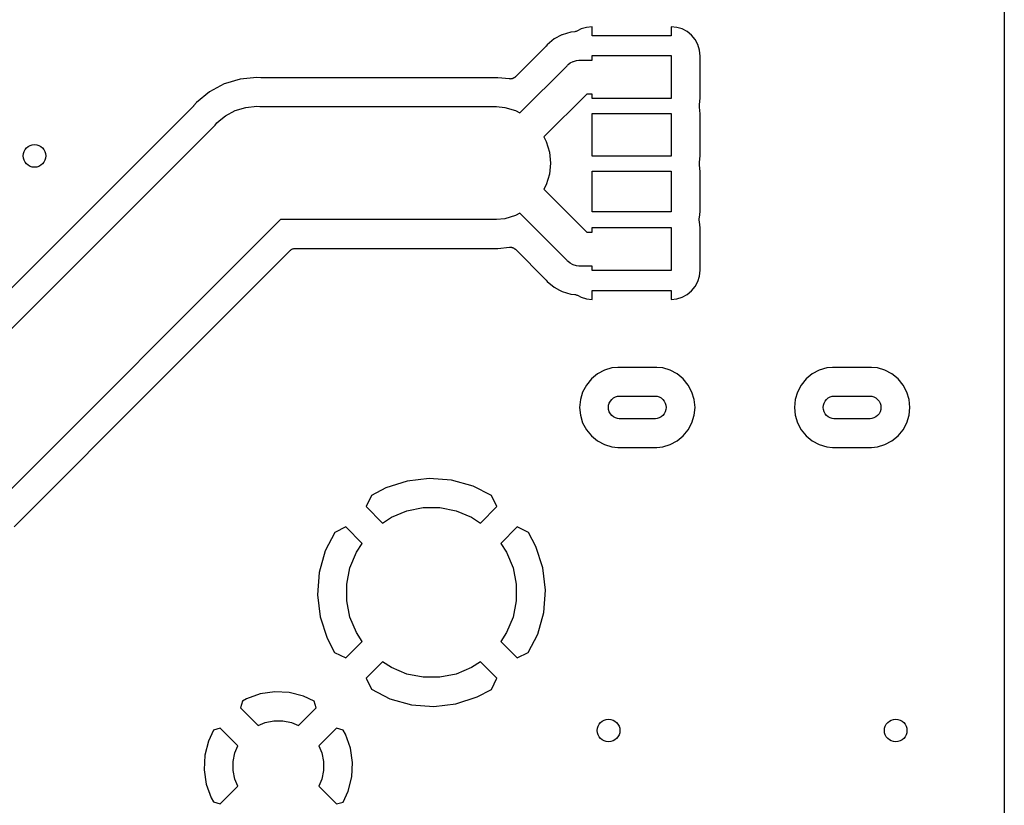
# Model space of a CAD drawing. Extents: x 0.02 to 3.88, y 0.02 to 3.88.
# Tile 8 of 45: x 3.19 to 3.88, y 0.75 to 1.29. Entities that reach past the tile are written whole.
import ezdxf

# ---------------------------------------------------------------- set-up
doc = ezdxf.new("R2010")
doc.units = 0
doc.header["$MEASUREMENT"] = 0
doc.layers.add('BLACK', color=7, linetype='CONTINUOUS')

msp = doc.modelspace()

# ---------------------------------------------------------------- linework, layer by layer
at = {"layer": 'BLACK', "linetype": 'CONTINUOUS'}
for p, q in [((3.87567, 3.65883), (3.87567, 0.238808)), ((3.5885, 1.2899), (3.58458, 1.28951)), ((3.5885, 1.28358), (3.5885, 1.2899)), ((3.64754, 1.28951), (3.64362, 1.2899)), ((3.64362, 1.2899), (3.64362, 1.28358)), ((3.56746, 1.2843), (3.56208, 1.28142)), ((3.56761, 1.28437), (3.56746, 1.2843)), ((3.56746, 1.2843), (3.56746, 1.2843)), ((3.57361, 1.28619), (3.56761, 1.28437)), ((3.57646, 1.28647), (3.57361, 1.28619)), ((3.57691, 1.28656), (3.57646, 1.28647)), ((3.57736, 1.28665), (3.57691, 1.28656)), ((3.57739, 1.28666), (3.57736, 1.28665)), ((3.57742, 1.28666), (3.57739, 1.28666)), ((3.57784, 1.28684), (3.57742, 1.28666)), ((3.57826, 1.28701), (3.57784, 1.28684)), ((3.57832, 1.28704), (3.57826, 1.28701)), ((3.57833, 1.28704), (3.57832, 1.28704)), ((3.57832, 1.28704), (3.57832, 1.28704)), ((3.57832, 1.28704), (3.57832, 1.28704)), ((3.58081, 1.28837), (3.57833, 1.28704)), ((3.58458, 1.28951), (3.58081, 1.28837)), ((3.64362, 1.28358), (3.5885, 1.28358)), ((3.65131, 1.28837), (3.64754, 1.28951)), ((3.65479, 1.28651), (3.65131, 1.28837)), ((3.65783, 1.28401), (3.65479, 1.28651)), ((3.66033, 1.28097), (3.65783, 1.28401)), ((3.55607, 1.27606), (3.53503, 1.25501)), ((3.5562, 1.27622), (3.55607, 1.27606)), ((3.55635, 1.27637), (3.5562, 1.27622)), ((3.5564, 1.27642), (3.55635, 1.27637)), ((3.55724, 1.27745), (3.5564, 1.27642)), ((3.56208, 1.28142), (3.55724, 1.27745)), ((3.66219, 1.27749), (3.66033, 1.28097)), ((3.66333, 1.27372), (3.66219, 1.27749)), ((3.5885, 1.26665), (3.5885, 1.2698)), ((3.5885, 1.2698), (3.64362, 1.2698)), ((3.64362, 1.2698), (3.64362, 1.23988)), ((3.66374, 1.26956), (3.66333, 1.27372)), ((3.66374, 1.24013), (3.66374, 1.26956)), ((3.53821, 1.22991), (3.57108, 1.26278)), ((3.57108, 1.26278), (3.57145, 1.26323)), ((3.57145, 1.26323), (3.57191, 1.26361)), ((3.57191, 1.26361), (3.57325, 1.26471)), ((3.57325, 1.26471), (3.5753, 1.26581)), ((3.5753, 1.26581), (3.57543, 1.26585)), ((3.57543, 1.26585), (3.57753, 1.26648)), ((3.57753, 1.26648), (3.57926, 1.26665)), ((3.57926, 1.26665), (3.57984, 1.26671)), ((3.57926, 1.26665), (3.57926, 1.26665)), ((3.57984, 1.26671), (3.58042, 1.26665)), ((3.58042, 1.26665), (3.5885, 1.26665)), ((3.33217, 1.25012), (3.32186, 1.2446)), ((3.33303, 1.25038), (3.33217, 1.25012)), ((3.34336, 1.25351), (3.33303, 1.25038)), ((3.355, 1.25466), (3.34336, 1.25351)), ((3.35767, 1.25439), (3.355, 1.25466)), ((3.35788, 1.25439), (3.35767, 1.25439)), ((3.35809, 1.25437), (3.35788, 1.25439)), ((3.35816, 1.25437), (3.35809, 1.25437)), ((3.52292, 1.25437), (3.35816, 1.25437)), ((3.531, 1.25357), (3.52292, 1.25437)), ((3.53122, 1.25357), (3.531, 1.25357)), ((3.53144, 1.25355), (3.53122, 1.25357)), ((3.53171, 1.25357), (3.53144, 1.25355)), ((3.53198, 1.25357), (3.53171, 1.25357)), ((3.53219, 1.25362), (3.53198, 1.25357)), ((3.53241, 1.25364), (3.53219, 1.25362)), ((3.53267, 1.25371), (3.53241, 1.25364)), ((3.53293, 1.25376), (3.53267, 1.25371)), ((3.53314, 1.25385), (3.53293, 1.25376)), ((3.53335, 1.25391), (3.53314, 1.25385)), ((3.53359, 1.25403), (3.53335, 1.25391)), ((3.53384, 1.25413), (3.53359, 1.25403)), ((3.53402, 1.25426), (3.53384, 1.25413)), ((3.53421, 1.25436), (3.53402, 1.25426)), ((3.53442, 1.25452), (3.53421, 1.25436)), ((3.53465, 1.25467), (3.53442, 1.25452)), ((3.53481, 1.25483), (3.53465, 1.25467)), ((3.53498, 1.25497), (3.53481, 1.25483)), ((3.53503, 1.25501), (3.53498, 1.25497)), ((3.32186, 1.2446), (3.31282, 1.23718)), ((3.58473, 1.24303), (3.55491, 1.21321)), ((3.5885, 1.24303), (3.58473, 1.24303)), ((3.5885, 1.23988), (3.5885, 1.24303)), ((3.31078, 1.23474), (3.10187, 1.02583)), ((3.31092, 1.23491), (3.31078, 1.23474)), ((3.31107, 1.23505), (3.31092, 1.23491)), ((3.31111, 1.23511), (3.31107, 1.23505)), ((3.31282, 1.23718), (3.31111, 1.23511)), ((3.64362, 1.23988), (3.5885, 1.23988)), ((3.66321, 1.23434), (3.66322, 1.2348)), ((3.66322, 1.23531), (3.66331, 1.23571)), ((3.66322, 1.23529), (3.66322, 1.23531)), ((3.66322, 1.23526), (3.66322, 1.23529)), ((3.66322, 1.2348), (3.66322, 1.23526)), ((3.66331, 1.23571), (3.66374, 1.24013)), ((3.32993, 1.22535), (3.33302, 1.22789)), ((3.33302, 1.22789), (3.33986, 1.23155)), ((3.33986, 1.23155), (3.34728, 1.2338)), ((3.34728, 1.2338), (3.355, 1.23456)), ((3.355, 1.23456), (3.35693, 1.23437)), ((3.35693, 1.23437), (3.52193, 1.23437)), ((3.52193, 1.23437), (3.52772, 1.2338)), ((3.52772, 1.2338), (3.53514, 1.23155)), ((3.53514, 1.23155), (3.53821, 1.22991)), ((3.5885, 1.19972), (3.5885, 1.22965)), ((3.5885, 1.22965), (3.64362, 1.22965)), ((3.64362, 1.22965), (3.64362, 1.19972)), ((3.66322, 1.23431), (3.66321, 1.23434)), ((3.66322, 1.23428), (3.66322, 1.23431)), ((3.66331, 1.23383), (3.66322, 1.23428)), ((3.66374, 1.2294), (3.66331, 1.23383)), ((3.66331, 1.23383), (3.66331, 1.23383)), ((3.66374, 1.19997), (3.66374, 1.2294)), ((3.10869, 1.00437), (3.32579, 1.22147)), ((3.32579, 1.22147), (3.32703, 1.22297)), ((3.32703, 1.22297), (3.32993, 1.22535)), ((3.55491, 1.21321), (3.55655, 1.21014)), ((3.55655, 1.21014), (3.5588, 1.20272)), ((3.5588, 1.20272), (3.55956, 1.195)), ((3.55956, 1.195), (3.5588, 1.18728)), ((3.64362, 1.19972), (3.5885, 1.19972)), ((3.66321, 1.19418), (3.66322, 1.19464)), ((3.66322, 1.19415), (3.66321, 1.19418)), ((3.66322, 1.19516), (3.66331, 1.19555)), ((3.66322, 1.19513), (3.66322, 1.19516)), ((3.66322, 1.1951), (3.66322, 1.19513)), ((3.66322, 1.19464), (3.66322, 1.1951)), ((3.66322, 1.19412), (3.66322, 1.19415)), ((3.66331, 1.19368), (3.66322, 1.19412)), ((3.66331, 1.19555), (3.66374, 1.19997)), ((3.66331, 1.19367), (3.66331, 1.19368)), ((3.66374, 1.18924), (3.66331, 1.19367)), ((3.5588, 1.18728), (3.55655, 1.17986)), ((3.5885, 1.16114), (3.5885, 1.18949)), ((3.5885, 1.18949), (3.64362, 1.18949)), ((3.64362, 1.18949), (3.64362, 1.16114)), ((3.66374, 1.16139), (3.66374, 1.18924)), ((3.55655, 1.17986), (3.55491, 1.17679)), ((3.55491, 1.17679), (3.58473, 1.14697)), ((3.53821, 1.16009), (3.53514, 1.15845)), ((3.57108, 1.12722), (3.53821, 1.16009)), ((3.64362, 1.16114), (3.5885, 1.16114)), ((3.66333, 1.15722), (3.66374, 1.16139)), ((3.37131, 1.15563), (3.16437, 0.948692)), ((3.52193, 1.15563), (3.37131, 1.15563)), ((3.52772, 1.1562), (3.52193, 1.15563)), ((3.53514, 1.15845), (3.52772, 1.1562)), ((3.66309, 1.15521), (3.6631, 1.15567)), ((3.6631, 1.15518), (3.66309, 1.15521)), ((3.6631, 1.15612), (3.66311, 1.15615)), ((3.6631, 1.15567), (3.6631, 1.15612)), ((3.6631, 1.15515), (3.6631, 1.15518)), ((3.66319, 1.1547), (3.6631, 1.15515)), ((3.66311, 1.15618), (3.6632, 1.15663)), ((3.66311, 1.15615), (3.66311, 1.15618)), ((3.66327, 1.15425), (3.66319, 1.1547)), ((3.6632, 1.15663), (3.66329, 1.15708)), ((3.66329, 1.15419), (3.66327, 1.15425)), ((3.66329, 1.15708), (3.66333, 1.15722)), ((3.66329, 1.15418), (3.66329, 1.15419)), ((3.66329, 1.15419), (3.66329, 1.15419)), ((3.66329, 1.15419), (3.66329, 1.15419)), ((3.66333, 1.15404), (3.66329, 1.15418)), ((3.66374, 1.14987), (3.66333, 1.15404)), ((3.58473, 1.14697), (3.5885, 1.14697)), ((3.5885, 1.14697), (3.5885, 1.15012)), ((3.5885, 1.15012), (3.64362, 1.15012)), ((3.64362, 1.15012), (3.64362, 1.1202)), ((3.66374, 1.12044), (3.66374, 1.14987)), ((3.27242, 1.02846), (3.37813, 1.13417)), ((3.37813, 1.13417), (3.37814, 1.13418)), ((3.37814, 1.13418), (3.37818, 1.13421)), ((3.37814, 1.13418), (3.37814, 1.13418)), ((3.37814, 1.13418), (3.37814, 1.13418)), ((3.37818, 1.13421), (3.37854, 1.1345)), ((3.37854, 1.1345), (3.3789, 1.13479)), ((3.3789, 1.13479), (3.37892, 1.13481)), ((3.37892, 1.13481), (3.37894, 1.13482)), ((3.37894, 1.13482), (3.37935, 1.13504)), ((3.37935, 1.13504), (3.37976, 1.13525)), ((3.37976, 1.13525), (3.37978, 1.13526)), ((3.37978, 1.13526), (3.37981, 1.13527)), ((3.37981, 1.13527), (3.38025, 1.1354)), ((3.38025, 1.1354), (3.38069, 1.13553)), ((3.38069, 1.13553), (3.38072, 1.13554)), ((3.38072, 1.13554), (3.38074, 1.13554)), ((3.38074, 1.13554), (3.3812, 1.13558)), ((3.3812, 1.13558), (3.38166, 1.13563)), ((3.38166, 1.13563), (3.52292, 1.13563)), ((3.52292, 1.13563), (3.531, 1.13643)), ((3.531, 1.13643), (3.53107, 1.13643)), ((3.53107, 1.13643), (3.53129, 1.13643)), ((3.53129, 1.13643), (3.53151, 1.13645)), ((3.53151, 1.13645), (3.53178, 1.13642)), ((3.53178, 1.13642), (3.53205, 1.13642)), ((3.53205, 1.13642), (3.53226, 1.13637)), ((3.53226, 1.13637), (3.53248, 1.13635)), ((3.53248, 1.13635), (3.53274, 1.13627)), ((3.53274, 1.13627), (3.533, 1.13622)), ((3.533, 1.13622), (3.5332, 1.13613)), ((3.5332, 1.13613), (3.53341, 1.13607)), ((3.53341, 1.13607), (3.53365, 1.13594)), ((3.53365, 1.13594), (3.5339, 1.13583)), ((3.5339, 1.13583), (3.53408, 1.13571)), ((3.53408, 1.13571), (3.53427, 1.13561)), ((3.53427, 1.13561), (3.53448, 1.13543)), ((3.53448, 1.13543), (3.5347, 1.13528)), ((3.5347, 1.13528), (3.53486, 1.13513)), ((3.53486, 1.13513), (3.53503, 1.13499)), ((3.53503, 1.13499), (3.55607, 1.11394)), ((3.57145, 1.12677), (3.57108, 1.12722)), ((3.5719, 1.1264), (3.57145, 1.12677)), ((3.57325, 1.12529), (3.5719, 1.1264)), ((3.5719, 1.1264), (3.5719, 1.1264)), ((3.57493, 1.12439), (3.57325, 1.12529)), ((3.5753, 1.12419), (3.57493, 1.12439)), ((3.57753, 1.12352), (3.5753, 1.12419)), ((3.57926, 1.12335), (3.57753, 1.12352)), ((3.57984, 1.12329), (3.57926, 1.12335)), ((3.57926, 1.12335), (3.57926, 1.12335)), ((3.58042, 1.12335), (3.57984, 1.12329)), ((3.5885, 1.12335), (3.58042, 1.12335)), ((3.5885, 1.1202), (3.5885, 1.12335)), ((3.64362, 1.1202), (3.5885, 1.1202)), ((3.66333, 1.11628), (3.66374, 1.12044)), ((3.55607, 1.11394), (3.55612, 1.11389)), ((3.55612, 1.11389), (3.55625, 1.11373)), ((3.55625, 1.11373), (3.5564, 1.11358)), ((3.5564, 1.11358), (3.55724, 1.11255)), ((3.55724, 1.11255), (3.56208, 1.10858)), ((3.66033, 1.10903), (3.66219, 1.11251)), ((3.66219, 1.11251), (3.66333, 1.11628)), ((3.56208, 1.10858), (3.56582, 1.10658)), ((3.56582, 1.10658), (3.56761, 1.10563)), ((3.56761, 1.10563), (3.57361, 1.10381)), ((3.5885, 1.1001), (3.5885, 1.10642)), ((3.5885, 1.10642), (3.64362, 1.10642)), ((3.64362, 1.10642), (3.64362, 1.1001)), ((3.65479, 1.10349), (3.65783, 1.10599)), ((3.65783, 1.10599), (3.66033, 1.10903)), ((3.57361, 1.10381), (3.57646, 1.10353)), ((3.57646, 1.10353), (3.57647, 1.10352)), ((3.57647, 1.10352), (3.57647, 1.10352)), ((3.57647, 1.10352), (3.57647, 1.10352)), ((3.57647, 1.10352), (3.57653, 1.10352)), ((3.57653, 1.10352), (3.57698, 1.10342)), ((3.57698, 1.10342), (3.57742, 1.10333)), ((3.57742, 1.10333), (3.57745, 1.10332)), ((3.57745, 1.10332), (3.57748, 1.10332)), ((3.57748, 1.10332), (3.5779, 1.10313)), ((3.5779, 1.10313), (3.57833, 1.10296)), ((3.57833, 1.10296), (3.58081, 1.10163)), ((3.58081, 1.10163), (3.58458, 1.10049)), ((3.58458, 1.10049), (3.5885, 1.1001)), ((3.64362, 1.1001), (3.64754, 1.10049)), ((3.64754, 1.10049), (3.65131, 1.10163)), ((3.65131, 1.10163), (3.65479, 1.10349)), ((3.59708, 1.0508), (3.59223, 1.04821)), ((3.60233, 1.05239), (3.59708, 1.0508)), ((3.60643, 1.0528), (3.60233, 1.05239)), ((3.63357, 1.0528), (3.60643, 1.0528)), ((3.63767, 1.05239), (3.63357, 1.0528)), ((3.64292, 1.0508), (3.63767, 1.05239)), ((3.64777, 1.04821), (3.64292, 1.0508)), ((3.74668, 1.0508), (3.74184, 1.04821)), ((3.75194, 1.05239), (3.74668, 1.0508)), ((3.75603, 1.0528), (3.75194, 1.05239)), ((3.78318, 1.0528), (3.75603, 1.0528)), ((3.78728, 1.05239), (3.78318, 1.0528)), ((3.79253, 1.0508), (3.78728, 1.05239)), ((3.79737, 1.04821), (3.79253, 1.0508)), ((3.58799, 1.04473), (3.58451, 1.04048)), ((3.59223, 1.04821), (3.58799, 1.04473)), ((3.65201, 1.04473), (3.64777, 1.04821)), ((3.65549, 1.04048), (3.65201, 1.04473)), ((3.7376, 1.04473), (3.73411, 1.04048)), ((3.74184, 1.04821), (3.7376, 1.04473)), ((3.80162, 1.04473), (3.79737, 1.04821)), ((3.8051, 1.04048), (3.80162, 1.04473)), ((3.58451, 1.04048), (3.58192, 1.03564)), ((3.65808, 1.03564), (3.65549, 1.04048)), ((3.73411, 1.04048), (3.73152, 1.03564)), ((3.80769, 1.03564), (3.8051, 1.04048)), ((3.58032, 1.03039), (3.57979, 1.02492)), ((3.58192, 1.03564), (3.58032, 1.03039)), ((3.60049, 1.02795), (3.60122, 1.02932)), ((3.60122, 1.02932), (3.6022, 1.03052)), ((3.6022, 1.03052), (3.6034, 1.0315)), ((3.6034, 1.0315), (3.60477, 1.03223)), ((3.60477, 1.03223), (3.60625, 1.03268)), ((3.60625, 1.03268), (3.60741, 1.0328)), ((3.60741, 1.0328), (3.63259, 1.0328)), ((3.63259, 1.0328), (3.63375, 1.03268)), ((3.63375, 1.03268), (3.63523, 1.03223)), ((3.63523, 1.03223), (3.6366, 1.0315)), ((3.6366, 1.0315), (3.6378, 1.03052)), ((3.6378, 1.03052), (3.63878, 1.02932)), ((3.63878, 1.02932), (3.63951, 1.02795)), ((3.65968, 1.03039), (3.65808, 1.03564)), ((3.66021, 1.02492), (3.65968, 1.03039)), ((3.72993, 1.03039), (3.72939, 1.02492)), ((3.73152, 1.03564), (3.72993, 1.03039)), ((3.75009, 1.02795), (3.75082, 1.02932)), ((3.75082, 1.02932), (3.75181, 1.03052)), ((3.75181, 1.03052), (3.75301, 1.0315)), ((3.75301, 1.0315), (3.75437, 1.03223)), ((3.75437, 1.03223), (3.75586, 1.03268)), ((3.75586, 1.03268), (3.75702, 1.0328)), ((3.75702, 1.0328), (3.7822, 1.0328)), ((3.7822, 1.0328), (3.78335, 1.03268)), ((3.78335, 1.03268), (3.78484, 1.03223)), ((3.78484, 1.03223), (3.78621, 1.0315)), ((3.78621, 1.0315), (3.78741, 1.03052)), ((3.78741, 1.03052), (3.78839, 1.02932)), ((3.78839, 1.02932), (3.78912, 1.02795)), ((3.80928, 1.03039), (3.80769, 1.03564)), ((3.80982, 1.02492), (3.80928, 1.03039)), ((3.20233, 0.958364), (3.27242, 1.02846)), ((3.27242, 1.02846), (3.27242, 1.02846)), ((3.57979, 1.02492), (3.58032, 1.01946)), ((3.59988, 1.02492), (3.60004, 1.02646)), ((3.60004, 1.02338), (3.59988, 1.02492)), ((3.60004, 1.02646), (3.60049, 1.02795)), ((3.60049, 1.02189), (3.60004, 1.02338)), ((3.63951, 1.02795), (3.63996, 1.02646)), ((3.63996, 1.02338), (3.63951, 1.02189)), ((3.63996, 1.02646), (3.64012, 1.02492)), ((3.64012, 1.02492), (3.63996, 1.02338)), ((3.65968, 1.01946), (3.66021, 1.02492)), ((3.72939, 1.02492), (3.72993, 1.01946)), ((3.74949, 1.02492), (3.74964, 1.02646)), ((3.74964, 1.02338), (3.74949, 1.02492)), ((3.74964, 1.02646), (3.75009, 1.02795)), ((3.75009, 1.02189), (3.74964, 1.02338)), ((3.78912, 1.02795), (3.78957, 1.02646)), ((3.78957, 1.02338), (3.78912, 1.02189)), ((3.78957, 1.02646), (3.78972, 1.02492)), ((3.78972, 1.02492), (3.78957, 1.02338)), ((3.80928, 1.01946), (3.80982, 1.02492)), ((3.58032, 1.01946), (3.58192, 1.0142)), ((3.60122, 1.02053), (3.60049, 1.02189)), ((3.6022, 1.01933), (3.60122, 1.02053)), ((3.6034, 1.01834), (3.6022, 1.01933)), ((3.60477, 1.01761), (3.6034, 1.01834)), ((3.60625, 1.01716), (3.60477, 1.01761)), ((3.60741, 1.01705), (3.60625, 1.01716)), ((3.63259, 1.01705), (3.60741, 1.01705)), ((3.63375, 1.01716), (3.63259, 1.01705)), ((3.63523, 1.01761), (3.63375, 1.01716)), ((3.6366, 1.01834), (3.63523, 1.01761)), ((3.6378, 1.01933), (3.6366, 1.01834)), ((3.63878, 1.02053), (3.6378, 1.01933)), ((3.63951, 1.02189), (3.63878, 1.02053)), ((3.65808, 1.0142), (3.65968, 1.01946)), ((3.72993, 1.01946), (3.73152, 1.0142)), ((3.75082, 1.02053), (3.75009, 1.02189)), ((3.75181, 1.01933), (3.75082, 1.02053)), ((3.75301, 1.01834), (3.75181, 1.01933)), ((3.75437, 1.01761), (3.75301, 1.01834)), ((3.75586, 1.01716), (3.75437, 1.01761)), ((3.75702, 1.01705), (3.75586, 1.01716)), ((3.7822, 1.01705), (3.75702, 1.01705)), ((3.78335, 1.01716), (3.7822, 1.01705)), ((3.78484, 1.01761), (3.78335, 1.01716)), ((3.78621, 1.01834), (3.78484, 1.01761)), ((3.78741, 1.01933), (3.78621, 1.01834)), ((3.78839, 1.02053), (3.78741, 1.01933)), ((3.78912, 1.02189), (3.78839, 1.02053)), ((3.80769, 1.0142), (3.80928, 1.01946)), ((3.58192, 1.0142), (3.58451, 1.00936)), ((3.58451, 1.00936), (3.58799, 1.00512)), ((3.65201, 1.00512), (3.65549, 1.00936)), ((3.65549, 1.00936), (3.65808, 1.0142)), ((3.73152, 1.0142), (3.73411, 1.00936)), ((3.73411, 1.00936), (3.7376, 1.00512)), ((3.80162, 1.00512), (3.8051, 1.00936)), ((3.8051, 1.00936), (3.80769, 1.0142)), ((3.58799, 1.00512), (3.59223, 1.00163)), ((3.59223, 1.00163), (3.59708, 0.999044)), ((3.64292, 0.999044), (3.64777, 1.00163)), ((3.64777, 1.00163), (3.65201, 1.00512)), ((3.7376, 1.00512), (3.74184, 1.00163)), ((3.74184, 1.00163), (3.74668, 0.999044)), ((3.79253, 0.999044), (3.79737, 1.00163)), ((3.79737, 1.00163), (3.80162, 1.00512)), ((3.59708, 0.999044), (3.60233, 0.997451)), ((3.60233, 0.997451), (3.60643, 0.997047)), ((3.60643, 0.997047), (3.63357, 0.997047)), ((3.63357, 0.997047), (3.63767, 0.997451)), ((3.63767, 0.997451), (3.64292, 0.999044)), ((3.74668, 0.999044), (3.75194, 0.997451)), ((3.75194, 0.997451), (3.75603, 0.997047)), ((3.75603, 0.997047), (3.78318, 0.997047)), ((3.78318, 0.997047), (3.78728, 0.997451)), ((3.78728, 0.997451), (3.79253, 0.999044)), ((3.47503, 0.975524), (3.45956, 0.973689)), ((3.49055, 0.974307), (3.47503, 0.975524)), ((3.50554, 0.970085), (3.49055, 0.974307)), ((3.44471, 0.968856), (3.43487, 0.963599)), ((3.45956, 0.973689), (3.44471, 0.968856)), ((3.51838, 0.963549), (3.50554, 0.970085)), ((3.43487, 0.963599), (3.43103, 0.955828)), ((3.5222, 0.955828), (3.51838, 0.963549)), ((3.18583, 0.941873), (3.20233, 0.958364)), ((3.20233, 0.958364), (3.20233, 0.958364)), ((3.43103, 0.955828), (3.44252, 0.944343)), ((3.45939, 0.952888), (3.4708, 0.955157)), ((3.4708, 0.955157), (3.48243, 0.955157)), ((3.48243, 0.955157), (3.49384, 0.952888)), ((3.51071, 0.944343), (3.5222, 0.955828)), ((3.44252, 0.944343), (3.44864, 0.948436)), ((3.44864, 0.948436), (3.45939, 0.952888)), ((3.49384, 0.952888), (3.50459, 0.948436)), ((3.50459, 0.948436), (3.51071, 0.944343)), ((3.41689, 0.941686), (3.40917, 0.937869)), ((3.42837, 0.930201), (3.41689, 0.941686)), ((3.53634, 0.941686), (3.52486, 0.930201)), ((3.54411, 0.937844), (3.53634, 0.941686)), ((3.40917, 0.937869), (3.40263, 0.925031)), ((3.54937, 0.928009), (3.54411, 0.937844)), ((3.42428, 0.924075), (3.42837, 0.930201)), ((3.52486, 0.930201), (3.52895, 0.924075)), ((3.5542, 0.913152), (3.54937, 0.928009)), ((3.40263, 0.925031), (3.39841, 0.910042)), ((3.41983, 0.913328), (3.42428, 0.924075)), ((3.52895, 0.924075), (3.5334, 0.913328)), ((3.41756, 0.901919), (3.41983, 0.913328)), ((3.5334, 0.913328), (3.53567, 0.901919)), ((3.55604, 0.897688), (3.5542, 0.913152)), ((3.39841, 0.910042), (3.39719, 0.894517)), ((3.41756, 0.890286), (3.41756, 0.901919)), ((3.53567, 0.901919), (3.53567, 0.890286)), ((3.39719, 0.894517), (3.39903, 0.879053)), ((3.55482, 0.882163), (3.55604, 0.897688)), ((3.41983, 0.878877), (3.41756, 0.890286)), ((3.53567, 0.890286), (3.5334, 0.878877)), ((3.39903, 0.879053), (3.40386, 0.864196)), ((3.42428, 0.868129), (3.41983, 0.878877)), ((3.5334, 0.878877), (3.52895, 0.868129)), ((3.5506, 0.867174), (3.55482, 0.882163)), ((3.42837, 0.862004), (3.42428, 0.868129)), ((3.52895, 0.868129), (3.52486, 0.862004)), ((3.54406, 0.854336), (3.5506, 0.867174)), ((3.40386, 0.864196), (3.40912, 0.85436)), ((3.41689, 0.850519), (3.42837, 0.862004)), ((3.52486, 0.862004), (3.53634, 0.850519)), ((3.40912, 0.85436), (3.41689, 0.850519)), ((3.53634, 0.850519), (3.54406, 0.854336)), ((3.44252, 0.847861), (3.43103, 0.836377)), ((3.44864, 0.843768), (3.44252, 0.847861)), ((3.45939, 0.839317), (3.44864, 0.843768)), ((3.50459, 0.843768), (3.49384, 0.839317)), ((3.51071, 0.847861), (3.50459, 0.843768)), ((3.5222, 0.836376), (3.51071, 0.847861)), ((3.4708, 0.837047), (3.45939, 0.839317)), ((3.48243, 0.837047), (3.4708, 0.837047)), ((3.49384, 0.839317), (3.48243, 0.837047)), ((3.43103, 0.836377), (3.43485, 0.828655)), ((3.51836, 0.828606), (3.5222, 0.836376)), ((3.35736, 0.825433), (3.34769, 0.821976)), ((3.36739, 0.826919), (3.35736, 0.825433)), ((3.37752, 0.82642), (3.36739, 0.826919)), ((3.38736, 0.823954), (3.37752, 0.82642)), ((3.39495, 0.820364), (3.38736, 0.823954)), ((3.43485, 0.828655), (3.44769, 0.822119)), ((3.49366, 0.818516), (3.50852, 0.823349)), ((3.50852, 0.823349), (3.51836, 0.828606)), ((3.34493, 0.820503), (3.34354, 0.815757)), ((3.34769, 0.821976), (3.34493, 0.820503)), ((3.3963, 0.815757), (3.39495, 0.820364)), ((3.44769, 0.822119), (3.46267, 0.817897)), ((3.46267, 0.817897), (3.4782, 0.816681)), ((3.4782, 0.816681), (3.49366, 0.818516)), ((3.34354, 0.815757), (3.35582, 0.803484)), ((3.38403, 0.803484), (3.3963, 0.815757)), ((3.35582, 0.803484), (3.36073, 0.805522)), ((3.36073, 0.805522), (3.36682, 0.806732)), ((3.36682, 0.806732), (3.37302, 0.806732)), ((3.37302, 0.806732), (3.37911, 0.805522)), ((3.37911, 0.805522), (3.38403, 0.803484)), ((3.32479, 0.800263), (3.3212, 0.792677)), ((3.3294, 0.801615), (3.32479, 0.800263)), ((3.34167, 0.789342), (3.3294, 0.801615)), ((3.41044, 0.801615), (3.39817, 0.789342)), ((3.41519, 0.800223), (3.41044, 0.801615)), ((3.41666, 0.797468), (3.41519, 0.800223)), ((3.42012, 0.787801), (3.41666, 0.797468)), ((3.3212, 0.792677), (3.31874, 0.782837)), ((3.33964, 0.784423), (3.34167, 0.789342)), ((3.39817, 0.789342), (3.40021, 0.784423)), ((3.31874, 0.782837), (3.31824, 0.772706)), ((3.33843, 0.778338), (3.33964, 0.784423)), ((3.40021, 0.784423), (3.40142, 0.778338)), ((3.4216, 0.777767), (3.42012, 0.787801)), ((3.33843, 0.772134), (3.33843, 0.778338)), ((3.40142, 0.778338), (3.40142, 0.772134)), ((3.42111, 0.767635), (3.4216, 0.777767)), ((3.31824, 0.772706), (3.31972, 0.762671)), ((3.33964, 0.766049), (3.33843, 0.772134)), ((3.40142, 0.772134), (3.40021, 0.766049)), ((3.31972, 0.762671), (3.32318, 0.753004)), ((3.34167, 0.76113), (3.33964, 0.766049)), ((3.40021, 0.766049), (3.39817, 0.76113)), ((3.41864, 0.757796), (3.42111, 0.767635)), ((3.3294, 0.748857), (3.34167, 0.76113)), ((3.39817, 0.76113), (3.41044, 0.748857)), ((3.41505, 0.750209), (3.41864, 0.757796)), ((3.32318, 0.753004), (3.32465, 0.75025)), ((3.32465, 0.75025), (3.3294, 0.748857)), ((3.41044, 0.748857), (3.41505, 0.750209))]:
    msp.add_line(p, q, dxfattribs=at)
at = {"layer": 'BLACK'}
for centre in [(3.2, 1.2), (3.6, 0.8), (3.8, 0.8)]:
    msp.add_circle(centre, 0.007874, dxfattribs=at)

doc.saveas('drawing.dxf')
